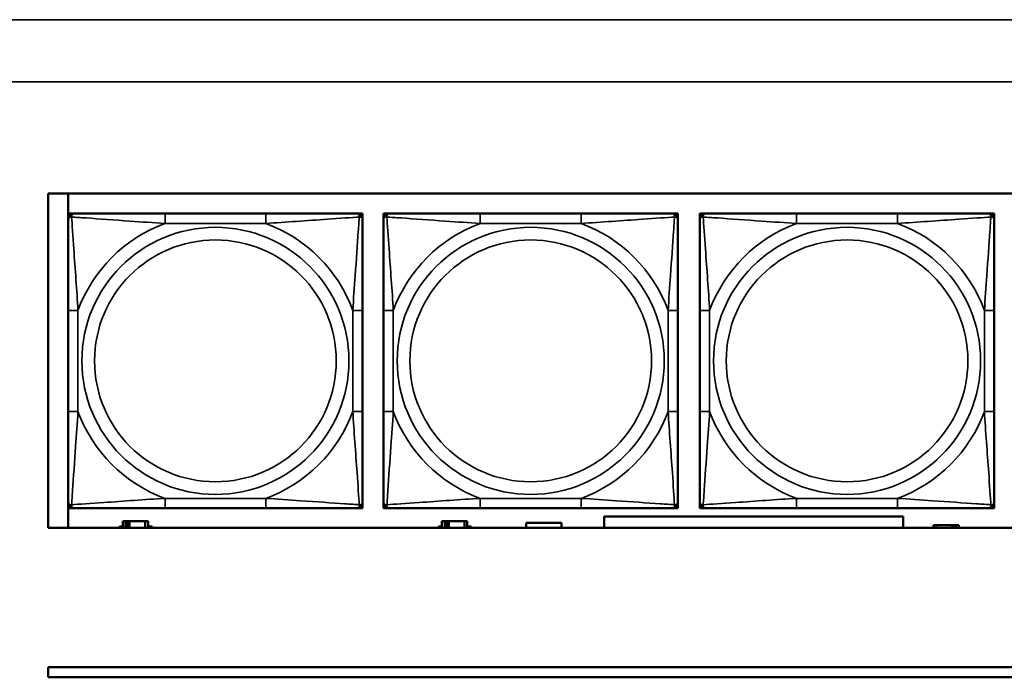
# Model space of a CAD drawing. Header units: inches. Extents: x 0.2 to 58.8, y 1.7 to 68.8.
# Tile 156 of 256: x 22.2 to 24.2, y 59 to 60.3. Entities that reach past the tile are written whole.
import ezdxf

# ---------------------------------------------------------------- set-up
doc = ezdxf.new("R2010")
doc.units = ezdxf.units.IN
doc.header["$MEASUREMENT"] = 0
doc.layers.add('Visible (ANSI)', color=7, linetype='Continuous', lineweight=50)
doc.layers.add('Visible Narrow (ANSI)', color=7, linetype='Continuous', lineweight=35)

msp = doc.modelspace()

# ---------------------------------------------------------------- linework, layer by layer
at = {"layer": 'Visible (ANSI)'}
for p, q in [((22.2594, 59.266), (22.2594, 59.9366)), ((22.2594, 59.9366), (27.3578, 59.9366)), ((22.2993, 59.266), (22.2993, 59.9366)), ((22.2994, 59.896), (22.3054, 59.896)), ((22.2994, 59.8901), (22.2994, 59.896)), ((22.3054, 59.896), (22.3113, 59.896)), ((22.6959, 59.896), (22.4936, 59.896)), ((22.8782, 59.896), (22.8841, 59.896)), ((22.8841, 59.896), (22.89, 59.896)), ((22.89, 59.896), (22.89, 59.8901)), ((22.9318, 59.896), (22.9377, 59.896)), ((22.9318, 59.8901), (22.9318, 59.896)), ((22.9377, 59.896), (22.9436, 59.896)), ((23.3283, 59.896), (23.126, 59.896)), ((23.5106, 59.896), (23.5165, 59.896)), ((23.5165, 59.896), (23.5224, 59.896)), ((23.5224, 59.896), (23.5224, 59.8901)), ((23.5663, 59.896), (23.5722, 59.896)), ((23.5663, 59.8901), (23.5663, 59.896)), ((23.5722, 59.896), (23.5781, 59.896)), ((23.9627, 59.896), (23.7604, 59.896)), ((24.145, 59.896), (24.1509, 59.896)), ((24.1509, 59.896), (24.1568, 59.896)), ((24.1568, 59.896), (24.1568, 59.8901)), ((22.2994, 59.8842), (22.2994, 59.8901)), ((22.89, 59.8901), (22.89, 59.8842)), ((22.9318, 59.8842), (22.9318, 59.8901)), ((23.5224, 59.8901), (23.5224, 59.8842)), ((23.5663, 59.8842), (23.5663, 59.8901)), ((24.1568, 59.8901), (24.1568, 59.8842)), ((22.2994, 59.7018), (22.2994, 59.4995)), ((22.89, 59.4995), (22.89, 59.7018)), ((22.9318, 59.7018), (22.9318, 59.4995)), ((23.5224, 59.4995), (23.5224, 59.7018)), ((23.5663, 59.7018), (23.5663, 59.4995)), ((24.1568, 59.4995), (24.1568, 59.7018)), ((22.2994, 59.3113), (22.2994, 59.3172)), ((22.2994, 59.3054), (22.2994, 59.3113)), ((22.3054, 59.3054), (22.2994, 59.3054)), ((22.3113, 59.3054), (22.3054, 59.3054)), ((22.4936, 59.3054), (22.6959, 59.3054)), ((22.8841, 59.3054), (22.8782, 59.3054)), ((22.89, 59.3054), (22.8841, 59.3054)), ((22.89, 59.3172), (22.89, 59.3113)), ((22.89, 59.3113), (22.89, 59.3054)), ((22.9318, 59.3113), (22.9318, 59.3172)), ((22.9318, 59.3054), (22.9318, 59.3113)), ((22.9377, 59.3054), (22.9318, 59.3054)), ((22.9436, 59.3054), (22.9377, 59.3054)), ((23.126, 59.3054), (23.3283, 59.3054)), ((23.5165, 59.3054), (23.5106, 59.3054)), ((23.5224, 59.3054), (23.5165, 59.3054)), ((23.5224, 59.3172), (23.5224, 59.3113)), ((23.5224, 59.3113), (23.5224, 59.3054)), ((23.5663, 59.3113), (23.5663, 59.3172)), ((23.5663, 59.3054), (23.5663, 59.3113)), ((23.5722, 59.3054), (23.5663, 59.3054)), ((23.5781, 59.3054), (23.5722, 59.3054)), ((23.7604, 59.3054), (23.9627, 59.3054)), ((24.1509, 59.3054), (24.145, 59.3054)), ((24.1568, 59.3054), (24.1509, 59.3054)), ((24.1568, 59.3172), (24.1568, 59.3113)), ((24.1568, 59.3113), (24.1568, 59.3054)), ((23.3743, 59.266), (23.3743, 59.2888)), ((23.3743, 59.2888), (23.9743, 59.2888)), ((23.9743, 59.2888), (23.9743, 59.266)), ((27.3578, 59.266), (22.2594, 59.266)), ((22.4024, 59.266), (22.4024, 59.2688)), ((22.4024, 59.2688), (22.4088, 59.2688)), ((22.4147, 59.2793), (22.4088, 59.2793)), ((22.4088, 59.2793), (22.4088, 59.266)), ((22.4147, 59.2793), (22.4186, 59.2793)), ((22.4147, 59.266), (22.4147, 59.2793)), ((22.4186, 59.266), (22.4186, 59.2793)), ((22.4186, 59.2793), (22.4227, 59.2793)), ((22.4227, 59.2793), (22.4227, 59.266)), ((22.4227, 59.2793), (22.454, 59.2793)), ((22.454, 59.2793), (22.454, 59.266)), ((22.4598, 59.2793), (22.454, 59.2793)), ((22.4598, 59.266), (22.4598, 59.2793)), ((22.4598, 59.2688), (22.4679, 59.2688)), ((22.4679, 59.2688), (22.4679, 59.266)), ((23.0424, 59.266), (23.0424, 59.2688)), ((23.0424, 59.2688), (23.0488, 59.2688)), ((23.0547, 59.2793), (23.0488, 59.2793)), ((23.0488, 59.2793), (23.0488, 59.266)), ((23.0547, 59.2793), (23.0586, 59.2793)), ((23.0547, 59.266), (23.0547, 59.2793)), ((23.0586, 59.266), (23.0586, 59.2793)), ((23.0586, 59.2793), (23.0627, 59.2793)), ((23.0627, 59.2793), (23.0627, 59.266)), ((23.0627, 59.2793), (23.094, 59.2793)), ((23.094, 59.2793), (23.094, 59.266)), ((23.0998, 59.2793), (23.094, 59.2793)), ((23.0998, 59.266), (23.0998, 59.2793)), ((23.0998, 59.2688), (23.1079, 59.2688)), ((23.1079, 59.2688), (23.1079, 59.266)), ((23.2178, 59.266), (23.2178, 59.2763)), ((23.2178, 59.2763), (23.2888, 59.2763)), ((23.2888, 59.2763), (23.2888, 59.266)), ((24.0407, 59.2713), (24.0348, 59.2713)), ((24.0348, 59.2713), (24.0348, 59.266)), ((24.0407, 59.2713), (24.072, 59.2713)), ((24.0407, 59.266), (24.0407, 59.2713)), ((24.072, 59.266), (24.072, 59.2713)), ((24.072, 59.2713), (24.076, 59.2713)), ((24.076, 59.2713), (24.076, 59.266)), ((24.076, 59.2713), (24.08, 59.2713)), ((24.0858, 59.2713), (24.08, 59.2713)), ((24.08, 59.2713), (24.08, 59.266)), ((24.0858, 59.266), (24.0858, 59.2713)), ((22.2594, 58.9863), (29.6465, 58.9863)), ((22.2594, 58.9663), (22.2594, 58.9863)), ((29.6465, 58.9663), (22.2594, 58.9663))]:
    msp.add_line(p, q, dxfattribs=at)
for centre, radius, start, end in [((22.3054, 59.8901), 0.00591, 90, 180), ((22.3113, 59.8842), 0.0118, 90, 180), ((22.8782, 59.8842), 0.0118, 0, 90), ((22.8841, 59.8901), 0.00591, 0, 90), ((22.9377, 59.8901), 0.00591, 90, 180), ((22.9436, 59.8842), 0.0118, 90, 180), ((23.5106, 59.8842), 0.0118, 0, 90), ((23.5165, 59.8901), 0.00591, 0, 90), ((23.5722, 59.8901), 0.00591, 90, 180), ((23.5781, 59.8842), 0.0118, 90, 180), ((24.145, 59.8842), 0.0118, 0, 90), ((24.1509, 59.8901), 0.00591, 0, 90), ((22.3113, 59.3172), 0.0118, 180, 270), ((22.3054, 59.3113), 0.00591, 180, 270), ((22.8782, 59.3172), 0.0118, 270, 0), ((22.8841, 59.3113), 0.00591, 270, 0), ((22.9436, 59.3172), 0.0118, 180, 270), ((22.9377, 59.3113), 0.00591, 180, 270), ((23.5106, 59.3172), 0.0118, 270, 0), ((23.5165, 59.3113), 0.00591, 270, 0), ((23.5781, 59.3172), 0.0118, 180, 270), ((23.5722, 59.3113), 0.00591, 180, 270), ((24.145, 59.3172), 0.0118, 270, 0), ((24.1509, 59.3113), 0.00591, 270, 0)]:
    msp.add_arc(centre, radius, start, end, dxfattribs=at)
for points, knots in [([(22.4936, 59.896), (22.4699, 59.896), (22.4459, 59.896), (22.4226, 59.896), (22.3919, 59.896), (22.361, 59.896), (22.3378, 59.896), (22.3257, 59.896), (22.3161, 59.896), (22.3113, 59.896)], [0.2569537, 0.2569537, 0.2569537, 0.2569537, 0.4371919, 0.4371919, 0.4371919, 0.6739428, 0.6739428, 0.6739428, 0.7963818, 0.7963818, 0.7963818, 0.7963818]), ([(22.8782, 59.896), (22.8725, 59.896), (22.86, 59.896), (22.8447, 59.896), (22.8213, 59.896), (22.7922, 59.896), (22.7631, 59.896), (22.7409, 59.896), (22.7183, 59.896), (22.6959, 59.896)], [-0.7968224, -0.7968224, -0.7968224, -0.7968224, -0.6514613, -0.6514613, -0.6514613, -0.427691, -0.427691, -0.427691, -0.2569517, -0.2569517, -0.2569517, -0.2569517]), ([(23.126, 59.896), (23.1023, 59.896), (23.0783, 59.896), (23.0549, 59.896), (23.0243, 59.896), (22.9934, 59.896), (22.9701, 59.896), (22.9581, 59.896), (22.9485, 59.896), (22.9436, 59.896)], [0.2569537, 0.2569537, 0.2569537, 0.2569537, 0.4371919, 0.4371919, 0.4371919, 0.6739428, 0.6739428, 0.6739428, 0.7963818, 0.7963818, 0.7963818, 0.7963818]), ([(23.5106, 59.896), (23.5048, 59.896), (23.4923, 59.896), (23.4771, 59.896), (23.4537, 59.896), (23.4246, 59.896), (23.3955, 59.896), (23.3733, 59.896), (23.3507, 59.896), (23.3283, 59.896)], [-0.7968224, -0.7968224, -0.7968224, -0.7968224, -0.6514613, -0.6514613, -0.6514613, -0.427691, -0.427691, -0.427691, -0.2569517, -0.2569517, -0.2569517, -0.2569517]), ([(23.7604, 59.896), (23.7367, 59.896), (23.7128, 59.896), (23.6894, 59.896), (23.6587, 59.896), (23.6278, 59.896), (23.6046, 59.896), (23.5926, 59.896), (23.5829, 59.896), (23.5781, 59.896)], [0.2569537, 0.2569537, 0.2569537, 0.2569537, 0.4371919, 0.4371919, 0.4371919, 0.6739428, 0.6739428, 0.6739428, 0.7963818, 0.7963818, 0.7963818, 0.7963818]), ([(24.145, 59.896), (24.1393, 59.896), (24.1268, 59.896), (24.1116, 59.896), (24.0881, 59.896), (24.059, 59.896), (24.0299, 59.896), (24.0078, 59.896), (23.9851, 59.896), (23.9627, 59.896)], [-0.7968224, -0.7968224, -0.7968224, -0.7968224, -0.6514613, -0.6514613, -0.6514613, -0.427691, -0.427691, -0.427691, -0.2569517, -0.2569517, -0.2569517, -0.2569517]), ([(22.2994, 59.8842), (22.2994, 59.8784), (22.2994, 59.8659), (22.2994, 59.8507), (22.2994, 59.8273), (22.2994, 59.7982), (22.2994, 59.7691), (22.2994, 59.7469), (22.2994, 59.7243), (22.2994, 59.7018)], [-0.7968224, -0.7968224, -0.7968224, -0.7968224, -0.6514613, -0.6514613, -0.6514613, -0.427691, -0.427691, -0.427691, -0.2569517, -0.2569517, -0.2569517, -0.2569517]), ([(22.89, 59.7018), (22.89, 59.7255), (22.89, 59.7495), (22.89, 59.7729), (22.89, 59.8035), (22.89, 59.8344), (22.89, 59.8577), (22.89, 59.8697), (22.89, 59.8793), (22.89, 59.8842)], [0.2569537, 0.2569537, 0.2569537, 0.2569537, 0.4371919, 0.4371919, 0.4371919, 0.6739428, 0.6739428, 0.6739428, 0.7963818, 0.7963818, 0.7963818, 0.7963818]), ([(22.9318, 59.8842), (22.9318, 59.8784), (22.9318, 59.8659), (22.9318, 59.8507), (22.9318, 59.8273), (22.9318, 59.7982), (22.9318, 59.7691), (22.9318, 59.7469), (22.9318, 59.7243), (22.9318, 59.7018)], [-0.7968224, -0.7968224, -0.7968224, -0.7968224, -0.6514613, -0.6514613, -0.6514613, -0.427691, -0.427691, -0.427691, -0.2569517, -0.2569517, -0.2569517, -0.2569517]), ([(23.5224, 59.7018), (23.5224, 59.7255), (23.5224, 59.7495), (23.5224, 59.7729), (23.5224, 59.8035), (23.5224, 59.8344), (23.5224, 59.8577), (23.5224, 59.8697), (23.5224, 59.8793), (23.5224, 59.8842)], [0.2569537, 0.2569537, 0.2569537, 0.2569537, 0.4371919, 0.4371919, 0.4371919, 0.6739428, 0.6739428, 0.6739428, 0.7963818, 0.7963818, 0.7963818, 0.7963818]), ([(23.5663, 59.8842), (23.5663, 59.8784), (23.5663, 59.8659), (23.5663, 59.8507), (23.5663, 59.8273), (23.5663, 59.7982), (23.5663, 59.7691), (23.5663, 59.7469), (23.5663, 59.7243), (23.5663, 59.7018)], [-0.7968224, -0.7968224, -0.7968224, -0.7968224, -0.6514613, -0.6514613, -0.6514613, -0.427691, -0.427691, -0.427691, -0.2569517, -0.2569517, -0.2569517, -0.2569517]), ([(24.1568, 59.7018), (24.1568, 59.7255), (24.1568, 59.7495), (24.1568, 59.7729), (24.1568, 59.8035), (24.1568, 59.8344), (24.1568, 59.8577), (24.1568, 59.8697), (24.1568, 59.8793), (24.1568, 59.8842)], [0.2569537, 0.2569537, 0.2569537, 0.2569537, 0.4371919, 0.4371919, 0.4371919, 0.6739428, 0.6739428, 0.6739428, 0.7963818, 0.7963818, 0.7963818, 0.7963818]), ([(22.2994, 59.4995), (22.2994, 59.4759), (22.2994, 59.4519), (22.2994, 59.4285), (22.2994, 59.3978), (22.2994, 59.367), (22.2994, 59.3437), (22.2994, 59.3317), (22.2994, 59.3221), (22.2994, 59.3172)], [0.2569537, 0.2569537, 0.2569537, 0.2569537, 0.4371919, 0.4371919, 0.4371919, 0.6739428, 0.6739428, 0.6739428, 0.7963818, 0.7963818, 0.7963818, 0.7963818]), ([(22.89, 59.3172), (22.89, 59.323), (22.89, 59.3355), (22.89, 59.3507), (22.89, 59.3741), (22.89, 59.4032), (22.89, 59.4323), (22.89, 59.4545), (22.89, 59.4771), (22.89, 59.4995)], [-0.7968224, -0.7968224, -0.7968224, -0.7968224, -0.6514613, -0.6514613, -0.6514613, -0.427691, -0.427691, -0.427691, -0.2569517, -0.2569517, -0.2569517, -0.2569517]), ([(22.9318, 59.4995), (22.9318, 59.4759), (22.9318, 59.4519), (22.9318, 59.4285), (22.9318, 59.3978), (22.9318, 59.367), (22.9318, 59.3437), (22.9318, 59.3317), (22.9318, 59.3221), (22.9318, 59.3172)], [0.2569537, 0.2569537, 0.2569537, 0.2569537, 0.4371919, 0.4371919, 0.4371919, 0.6739428, 0.6739428, 0.6739428, 0.7963818, 0.7963818, 0.7963818, 0.7963818]), ([(23.5224, 59.3172), (23.5224, 59.323), (23.5224, 59.3355), (23.5224, 59.3507), (23.5224, 59.3741), (23.5224, 59.4032), (23.5224, 59.4323), (23.5224, 59.4545), (23.5224, 59.4771), (23.5224, 59.4995)], [-0.7968224, -0.7968224, -0.7968224, -0.7968224, -0.6514613, -0.6514613, -0.6514613, -0.427691, -0.427691, -0.427691, -0.2569517, -0.2569517, -0.2569517, -0.2569517]), ([(23.5663, 59.4995), (23.5663, 59.4759), (23.5663, 59.4519), (23.5663, 59.4285), (23.5663, 59.3978), (23.5663, 59.367), (23.5663, 59.3437), (23.5663, 59.3317), (23.5663, 59.3221), (23.5663, 59.3172)], [0.2569537, 0.2569537, 0.2569537, 0.2569537, 0.4371919, 0.4371919, 0.4371919, 0.6739428, 0.6739428, 0.6739428, 0.7963818, 0.7963818, 0.7963818, 0.7963818]), ([(24.1568, 59.3172), (24.1568, 59.323), (24.1568, 59.3355), (24.1568, 59.3507), (24.1568, 59.3741), (24.1568, 59.4032), (24.1568, 59.4323), (24.1568, 59.4545), (24.1568, 59.4771), (24.1568, 59.4995)], [-0.7968224, -0.7968224, -0.7968224, -0.7968224, -0.6514613, -0.6514613, -0.6514613, -0.427691, -0.427691, -0.427691, -0.2569517, -0.2569517, -0.2569517, -0.2569517]), ([(22.3113, 59.3054), (22.317, 59.3054), (22.3295, 59.3054), (22.3447, 59.3054), (22.3681, 59.3054), (22.3972, 59.3054), (22.4263, 59.3054), (22.4485, 59.3054), (22.4712, 59.3054), (22.4936, 59.3054)], [-0.7968224, -0.7968224, -0.7968224, -0.7968224, -0.6514613, -0.6514613, -0.6514613, -0.427691, -0.427691, -0.427691, -0.2569517, -0.2569517, -0.2569517, -0.2569517]), ([(22.6959, 59.3054), (22.7195, 59.3054), (22.7435, 59.3054), (22.7669, 59.3054), (22.7976, 59.3054), (22.8284, 59.3054), (22.8517, 59.3054), (22.8637, 59.3054), (22.8733, 59.3054), (22.8782, 59.3054)], [0.2569537, 0.2569537, 0.2569537, 0.2569537, 0.4371919, 0.4371919, 0.4371919, 0.6739428, 0.6739428, 0.6739428, 0.7963818, 0.7963818, 0.7963818, 0.7963818]), ([(22.9436, 59.3054), (22.9494, 59.3054), (22.9619, 59.3054), (22.9771, 59.3054), (23.0005, 59.3054), (23.0296, 59.3054), (23.0587, 59.3054), (23.0809, 59.3054), (23.1035, 59.3054), (23.126, 59.3054)], [-0.7968224, -0.7968224, -0.7968224, -0.7968224, -0.6514613, -0.6514613, -0.6514613, -0.427691, -0.427691, -0.427691, -0.2569517, -0.2569517, -0.2569517, -0.2569517]), ([(23.3283, 59.3054), (23.3519, 59.3054), (23.3759, 59.3054), (23.3993, 59.3054), (23.4299, 59.3054), (23.4608, 59.3054), (23.4841, 59.3054), (23.4961, 59.3054), (23.5057, 59.3054), (23.5106, 59.3054)], [0.2569537, 0.2569537, 0.2569537, 0.2569537, 0.4371919, 0.4371919, 0.4371919, 0.6739428, 0.6739428, 0.6739428, 0.7963818, 0.7963818, 0.7963818, 0.7963818]), ([(23.5781, 59.3054), (23.5838, 59.3054), (23.5963, 59.3054), (23.6115, 59.3054), (23.635, 59.3054), (23.6641, 59.3054), (23.6932, 59.3054), (23.7153, 59.3054), (23.738, 59.3054), (23.7604, 59.3054)], [-0.7968224, -0.7968224, -0.7968224, -0.7968224, -0.6514613, -0.6514613, -0.6514613, -0.427691, -0.427691, -0.427691, -0.2569517, -0.2569517, -0.2569517, -0.2569517]), ([(23.9627, 59.3054), (23.9864, 59.3054), (24.0103, 59.3054), (24.0337, 59.3054), (24.0644, 59.3054), (24.0953, 59.3054), (24.1185, 59.3054), (24.1305, 59.3054), (24.1402, 59.3054), (24.145, 59.3054)], [0.2569537, 0.2569537, 0.2569537, 0.2569537, 0.4371919, 0.4371919, 0.4371919, 0.6739428, 0.6739428, 0.6739428, 0.7963818, 0.7963818, 0.7963818, 0.7963818])]:
    msp.add_open_spline(points, degree=3, knots=knots, dxfattribs=at)
at = {"layer": 'Visible Narrow (ANSI)'}
for p, q in [((21.4369, 60.2848), (53.1829, 60.2848)), ((53.1829, 60.16), (21.4369, 60.16)), ((22.4936, 59.896), (22.4936, 59.8763)), ((22.6959, 59.896), (22.6959, 59.8763)), ((23.126, 59.896), (23.126, 59.8763)), ((23.3283, 59.896), (23.3283, 59.8763)), ((23.7604, 59.896), (23.7604, 59.8763)), ((23.9627, 59.896), (23.9627, 59.8763)), ((22.4936, 59.8763), (22.6959, 59.8763)), ((23.126, 59.8763), (23.3283, 59.8763)), ((23.7604, 59.8763), (23.9627, 59.8763)), ((22.2994, 59.7018), (22.3191, 59.7018)), ((22.3191, 59.4995), (22.3191, 59.7018)), ((22.8703, 59.7018), (22.8703, 59.4995)), ((22.89, 59.7018), (22.8703, 59.7018)), ((22.9318, 59.7018), (22.9515, 59.7018)), ((22.9515, 59.4995), (22.9515, 59.7018)), ((23.5027, 59.7018), (23.5027, 59.4995)), ((23.5224, 59.7018), (23.5027, 59.7018)), ((23.5663, 59.7018), (23.586, 59.7018)), ((23.586, 59.4995), (23.586, 59.7018)), ((24.1371, 59.7018), (24.1371, 59.4995)), ((24.1568, 59.7018), (24.1371, 59.7018)), ((22.2994, 59.4995), (22.3191, 59.4995)), ((22.89, 59.4995), (22.8703, 59.4995)), ((22.9318, 59.4995), (22.9515, 59.4995)), ((23.5224, 59.4995), (23.5027, 59.4995)), ((23.5663, 59.4995), (23.586, 59.4995)), ((24.1568, 59.4995), (24.1371, 59.4995)), ((22.6959, 59.3251), (22.4936, 59.3251)), ((22.4936, 59.3054), (22.4936, 59.3251)), ((22.6959, 59.3054), (22.6959, 59.3251)), ((23.3283, 59.3251), (23.126, 59.3251)), ((23.126, 59.3054), (23.126, 59.3251)), ((23.3283, 59.3054), (23.3283, 59.3251)), ((23.9627, 59.3251), (23.7604, 59.3251)), ((23.7604, 59.3054), (23.7604, 59.3251)), ((23.9627, 59.3054), (23.9627, 59.3251))]:
    msp.add_line(p, q, dxfattribs=at)
for centre, radius in [((22.5947, 59.6007), 0.2678), ((23.2271, 59.6007), 0.2678), ((23.8616, 59.6007), 0.2678), ((22.5947, 59.6007), 0.2424), ((23.2271, 59.6007), 0.2424), ((23.8616, 59.6007), 0.2424)]:
    msp.add_circle(centre, radius, dxfattribs=at)
for centre, start, end in [((22.5947, 59.6007), 110.1547, 159.8453), ((22.5947, 59.6007), 20.1547, 69.8453), ((23.2271, 59.6007), 110.1547, 159.8453), ((23.2271, 59.6007), 20.1547, 69.8453), ((23.8616, 59.6007), 110.1547, 159.8453), ((23.8616, 59.6007), 20.1547, 69.8453), ((22.5947, 59.6007), 200.1547, 249.8453), ((22.5947, 59.6007), 290.1547, 339.8453), ((23.2271, 59.6007), 200.1547, 249.8453), ((23.2271, 59.6007), 290.1547, 339.8453), ((23.8616, 59.6007), 200.1547, 249.8453), ((23.8616, 59.6007), 290.1547, 339.8453)]:
    msp.add_arc(centre, 0.2936, start, end, dxfattribs=at)
for points, knots in [([(22.3063, 59.8891), (22.3063, 59.89), (22.3063, 59.8907), (22.3066, 59.8922), (22.3068, 59.8928), (22.3072, 59.8937), (22.3074, 59.8941), (22.3077, 59.8945), (22.3078, 59.8946), (22.3082, 59.8949), (22.3084, 59.8951), (22.3089, 59.8955), (22.3093, 59.8956), (22.3102, 59.8959), (22.3107, 59.896), (22.3113, 59.896)], [-0.00023197, -0.00023197, -0.00023197, -0.00023197, 0.00913095, 0.00913095, 0.01983142, 0.01983142, 0.02651922, 0.02651922, 0.02986312, 0.02986312, 0.03521335, 0.03521335, 0.04377373, 0.04377373, 0.0532704, 0.0532704, 0.0532704, 0.0532704]), ([(22.8782, 59.896), (22.8787, 59.896), (22.8792, 59.8959), (22.8801, 59.8956), (22.8805, 59.8955), (22.8811, 59.8951), (22.8813, 59.8949), (22.8816, 59.8946), (22.8817, 59.8945), (22.882, 59.8941), (22.8822, 59.8937), (22.8827, 59.8928), (22.8829, 59.8922), (22.8831, 59.8907), (22.8832, 59.89), (22.8831, 59.8891)], [-0.0532704, -0.0532704, -0.0532704, -0.0532704, -0.04377373, -0.04377373, -0.03521335, -0.03521335, -0.02986312, -0.02986312, -0.02651922, -0.02651922, -0.01983142, -0.01983142, -0.00913095, -0.00913095, 0.00023197, 0.00023197, 0.00023197, 0.00023197]), ([(22.9387, 59.8891), (22.9387, 59.89), (22.9387, 59.8907), (22.9389, 59.8922), (22.9391, 59.8928), (22.9396, 59.8937), (22.9398, 59.8941), (22.9401, 59.8945), (22.9402, 59.8946), (22.9405, 59.8949), (22.9407, 59.8951), (22.9413, 59.8955), (22.9417, 59.8956), (22.9426, 59.8959), (22.9431, 59.896), (22.9436, 59.896)], [-0.00023197, -0.00023197, -0.00023197, -0.00023197, 0.00913095, 0.00913095, 0.01983142, 0.01983142, 0.02651922, 0.02651922, 0.02986312, 0.02986312, 0.03521335, 0.03521335, 0.04377373, 0.04377373, 0.0532704, 0.0532704, 0.0532704, 0.0532704]), ([(23.5106, 59.896), (23.5111, 59.896), (23.5116, 59.8959), (23.5125, 59.8956), (23.5129, 59.8955), (23.5135, 59.8951), (23.5137, 59.8949), (23.514, 59.8946), (23.5141, 59.8945), (23.5144, 59.8941), (23.5146, 59.8937), (23.5151, 59.8928), (23.5153, 59.8922), (23.5155, 59.8907), (23.5155, 59.89), (23.5155, 59.8891)], [-0.0532704, -0.0532704, -0.0532704, -0.0532704, -0.04377373, -0.04377373, -0.03521335, -0.03521335, -0.02986312, -0.02986312, -0.02651922, -0.02651922, -0.01983142, -0.01983142, -0.00913095, -0.00913095, 0.00023197, 0.00023197, 0.00023197, 0.00023197]), ([(23.5731, 59.8891), (23.5731, 59.89), (23.5732, 59.8907), (23.5734, 59.8922), (23.5736, 59.8928), (23.574, 59.8937), (23.5742, 59.8941), (23.5746, 59.8945), (23.5747, 59.8946), (23.575, 59.8949), (23.5752, 59.8951), (23.5758, 59.8955), (23.5762, 59.8956), (23.577, 59.8959), (23.5776, 59.896), (23.5781, 59.896)], [-0.00023197, -0.00023197, -0.00023197, -0.00023197, 0.00913095, 0.00913095, 0.01983142, 0.01983142, 0.02651922, 0.02651922, 0.02986312, 0.02986312, 0.03521335, 0.03521335, 0.04377373, 0.04377373, 0.0532704, 0.0532704, 0.0532704, 0.0532704]), ([(24.145, 59.896), (24.1455, 59.896), (24.1461, 59.8959), (24.1469, 59.8956), (24.1473, 59.8955), (24.1479, 59.8951), (24.1481, 59.8949), (24.1484, 59.8946), (24.1485, 59.8945), (24.1489, 59.8941), (24.1491, 59.8937), (24.1495, 59.8928), (24.1497, 59.8922), (24.1499, 59.8907), (24.15, 59.89), (24.15, 59.8891)], [-0.0532704, -0.0532704, -0.0532704, -0.0532704, -0.04377373, -0.04377373, -0.03521335, -0.03521335, -0.02986312, -0.02986312, -0.02651922, -0.02651922, -0.01983142, -0.01983142, -0.00913095, -0.00913095, 0.00023197, 0.00023197, 0.00023197, 0.00023197]), ([(22.2994, 59.8842), (22.2994, 59.8847), (22.2995, 59.8852), (22.2998, 59.8861), (22.2999, 59.8865), (22.3003, 59.887), (22.3005, 59.8873), (22.3008, 59.8876), (22.3009, 59.8877), (22.3014, 59.888), (22.3017, 59.8882), (22.3026, 59.8886), (22.3033, 59.8889), (22.3047, 59.8891), (22.3055, 59.8891), (22.3063, 59.8891)], [-0.0532704, -0.0532704, -0.0532704, -0.0532704, -0.04377373, -0.04377373, -0.03521335, -0.03521335, -0.02986312, -0.02986312, -0.02651922, -0.02651922, -0.01983142, -0.01983142, -0.00913095, -0.00913095, 0.00023197, 0.00023197, 0.00023197, 0.00023197]), ([(22.3063, 59.8891), (22.3139, 59.8886), (22.324, 59.888), (22.361, 59.8855), (22.3927, 59.8832), (22.447, 59.8793), (22.4702, 59.8777), (22.4936, 59.8763)], [-0.7478145, -0.7478145, -0.7478145, -0.7478145, -0.6493253, -0.6493253, -0.427691, -0.427691, -0.2569537, -0.2569537, -0.2569537, -0.2569537]), ([(22.3191, 59.7018), (22.3167, 59.7423), (22.3134, 59.7847), (22.3088, 59.8503), (22.3072, 59.8748), (22.3063, 59.8891)], [0.2569517, 0.2569517, 0.2569517, 0.2569517, 0.5559983, 0.5559983, 0.7482818, 0.7482818, 0.7482818, 0.7482818]), ([(22.6959, 59.8763), (22.7363, 59.8787), (22.7787, 59.882), (22.8444, 59.8866), (22.8688, 59.8882), (22.8831, 59.8891)], [0.2569517, 0.2569517, 0.2569517, 0.2569517, 0.5559983, 0.5559983, 0.7482818, 0.7482818, 0.7482818, 0.7482818]), ([(22.8831, 59.8891), (22.8827, 59.8815), (22.882, 59.8715), (22.8795, 59.8344), (22.8772, 59.8027), (22.8734, 59.7484), (22.8717, 59.7252), (22.8703, 59.7018)], [-0.7478145, -0.7478145, -0.7478145, -0.7478145, -0.6493253, -0.6493253, -0.427691, -0.427691, -0.2569537, -0.2569537, -0.2569537, -0.2569537]), ([(22.8831, 59.8891), (22.884, 59.8891), (22.8847, 59.8891), (22.8862, 59.8889), (22.8868, 59.8886), (22.8878, 59.8882), (22.8881, 59.888), (22.8885, 59.8877), (22.8886, 59.8876), (22.8889, 59.8873), (22.8891, 59.887), (22.8895, 59.8865), (22.8897, 59.8861), (22.8899, 59.8852), (22.89, 59.8847), (22.89, 59.8842)], [-0.00023197, -0.00023197, -0.00023197, -0.00023197, 0.00913095, 0.00913095, 0.01983142, 0.01983142, 0.02651922, 0.02651922, 0.02986312, 0.02986312, 0.03521335, 0.03521335, 0.04377373, 0.04377373, 0.0532704, 0.0532704, 0.0532704, 0.0532704]), ([(22.9318, 59.8842), (22.9318, 59.8847), (22.9319, 59.8852), (22.9321, 59.8861), (22.9323, 59.8865), (22.9327, 59.887), (22.9329, 59.8873), (22.9332, 59.8876), (22.9333, 59.8877), (22.9337, 59.888), (22.9341, 59.8882), (22.935, 59.8886), (22.9356, 59.8889), (22.9371, 59.8891), (22.9378, 59.8891), (22.9387, 59.8891)], [-0.0532704, -0.0532704, -0.0532704, -0.0532704, -0.04377373, -0.04377373, -0.03521335, -0.03521335, -0.02986312, -0.02986312, -0.02651922, -0.02651922, -0.01983142, -0.01983142, -0.00913095, -0.00913095, 0.00023197, 0.00023197, 0.00023197, 0.00023197]), ([(22.9387, 59.8891), (22.9463, 59.8886), (22.9563, 59.888), (22.9934, 59.8855), (23.0251, 59.8832), (23.0794, 59.8793), (23.1026, 59.8777), (23.126, 59.8763)], [-0.7478145, -0.7478145, -0.7478145, -0.7478145, -0.6493253, -0.6493253, -0.427691, -0.427691, -0.2569537, -0.2569537, -0.2569537, -0.2569537]), ([(22.9515, 59.7018), (22.9491, 59.7423), (22.9458, 59.7847), (22.9412, 59.8503), (22.9396, 59.8748), (22.9387, 59.8891)], [0.2569517, 0.2569517, 0.2569517, 0.2569517, 0.5559983, 0.5559983, 0.7482818, 0.7482818, 0.7482818, 0.7482818]), ([(23.3283, 59.8763), (23.3687, 59.8787), (23.4111, 59.882), (23.4767, 59.8866), (23.5012, 59.8882), (23.5155, 59.8891)], [0.2569517, 0.2569517, 0.2569517, 0.2569517, 0.5559983, 0.5559983, 0.7482818, 0.7482818, 0.7482818, 0.7482818]), ([(23.5155, 59.8891), (23.515, 59.8815), (23.5144, 59.8715), (23.5119, 59.8344), (23.5096, 59.8027), (23.5057, 59.7484), (23.5041, 59.7252), (23.5027, 59.7018)], [-0.7478145, -0.7478145, -0.7478145, -0.7478145, -0.6493253, -0.6493253, -0.427691, -0.427691, -0.2569537, -0.2569537, -0.2569537, -0.2569537]), ([(23.5155, 59.8891), (23.5164, 59.8891), (23.5171, 59.8891), (23.5186, 59.8889), (23.5192, 59.8886), (23.5201, 59.8882), (23.5205, 59.888), (23.5209, 59.8877), (23.521, 59.8876), (23.5213, 59.8873), (23.5215, 59.887), (23.5219, 59.8865), (23.5221, 59.8861), (23.5223, 59.8852), (23.5224, 59.8847), (23.5224, 59.8842)], [-0.00023197, -0.00023197, -0.00023197, -0.00023197, 0.00913095, 0.00913095, 0.01983142, 0.01983142, 0.02651922, 0.02651922, 0.02986312, 0.02986312, 0.03521335, 0.03521335, 0.04377373, 0.04377373, 0.0532704, 0.0532704, 0.0532704, 0.0532704]), ([(23.5663, 59.8842), (23.5663, 59.8847), (23.5663, 59.8852), (23.5666, 59.8861), (23.5668, 59.8865), (23.5672, 59.887), (23.5673, 59.8873), (23.5676, 59.8876), (23.5678, 59.8877), (23.5682, 59.888), (23.5685, 59.8882), (23.5694, 59.8886), (23.5701, 59.8889), (23.5715, 59.8891), (23.5723, 59.8891), (23.5731, 59.8891)], [-0.0532704, -0.0532704, -0.0532704, -0.0532704, -0.04377373, -0.04377373, -0.03521335, -0.03521335, -0.02986312, -0.02986312, -0.02651922, -0.02651922, -0.01983142, -0.01983142, -0.00913095, -0.00913095, 0.00023197, 0.00023197, 0.00023197, 0.00023197]), ([(23.5731, 59.8891), (23.5808, 59.8886), (23.5908, 59.888), (23.6278, 59.8855), (23.6595, 59.8832), (23.7138, 59.8793), (23.737, 59.8777), (23.7604, 59.8763)], [-0.7478145, -0.7478145, -0.7478145, -0.7478145, -0.6493253, -0.6493253, -0.427691, -0.427691, -0.2569537, -0.2569537, -0.2569537, -0.2569537]), ([(23.586, 59.7018), (23.5836, 59.7423), (23.5803, 59.7847), (23.5757, 59.8503), (23.574, 59.8748), (23.5731, 59.8891)], [0.2569517, 0.2569517, 0.2569517, 0.2569517, 0.5559983, 0.5559983, 0.7482818, 0.7482818, 0.7482818, 0.7482818]), ([(23.9627, 59.8763), (24.0032, 59.8787), (24.0455, 59.882), (24.1112, 59.8866), (24.1356, 59.8882), (24.15, 59.8891)], [0.2569517, 0.2569517, 0.2569517, 0.2569517, 0.5559983, 0.5559983, 0.7482818, 0.7482818, 0.7482818, 0.7482818]), ([(24.15, 59.8891), (24.1495, 59.8815), (24.1488, 59.8715), (24.1464, 59.8344), (24.1441, 59.8027), (24.1402, 59.7484), (24.1385, 59.7252), (24.1371, 59.7018)], [-0.7478145, -0.7478145, -0.7478145, -0.7478145, -0.6493253, -0.6493253, -0.427691, -0.427691, -0.2569537, -0.2569537, -0.2569537, -0.2569537]), ([(24.15, 59.8891), (24.1508, 59.8891), (24.1516, 59.8891), (24.153, 59.8889), (24.1537, 59.8886), (24.1546, 59.8882), (24.1549, 59.888), (24.1553, 59.8877), (24.1555, 59.8876), (24.1558, 59.8873), (24.1559, 59.887), (24.1563, 59.8865), (24.1565, 59.8861), (24.1568, 59.8852), (24.1568, 59.8847), (24.1568, 59.8842)], [-0.00023197, -0.00023197, -0.00023197, -0.00023197, 0.00913095, 0.00913095, 0.01983142, 0.01983142, 0.02651922, 0.02651922, 0.02986312, 0.02986312, 0.03521335, 0.03521335, 0.04377373, 0.04377373, 0.0532704, 0.0532704, 0.0532704, 0.0532704]), ([(22.3063, 59.3123), (22.3068, 59.3199), (22.3074, 59.3299), (22.3099, 59.367), (22.3122, 59.3987), (22.3161, 59.4529), (22.3177, 59.4762), (22.3191, 59.4995)], [-0.7478145, -0.7478145, -0.7478145, -0.7478145, -0.6493253, -0.6493253, -0.427691, -0.427691, -0.2569537, -0.2569537, -0.2569537, -0.2569537]), ([(22.8703, 59.4995), (22.8727, 59.4591), (22.876, 59.4167), (22.8806, 59.351), (22.8822, 59.3266), (22.8831, 59.3123)], [0.2569517, 0.2569517, 0.2569517, 0.2569517, 0.5559983, 0.5559983, 0.7482818, 0.7482818, 0.7482818, 0.7482818]), ([(22.9387, 59.3123), (22.9392, 59.3199), (22.9398, 59.3299), (22.9423, 59.367), (22.9446, 59.3987), (22.9485, 59.4529), (22.9501, 59.4762), (22.9515, 59.4995)], [-0.7478145, -0.7478145, -0.7478145, -0.7478145, -0.6493253, -0.6493253, -0.427691, -0.427691, -0.2569537, -0.2569537, -0.2569537, -0.2569537]), ([(23.5027, 59.4995), (23.5051, 59.4591), (23.5084, 59.4167), (23.513, 59.351), (23.5146, 59.3266), (23.5155, 59.3123)], [0.2569517, 0.2569517, 0.2569517, 0.2569517, 0.5559983, 0.5559983, 0.7482818, 0.7482818, 0.7482818, 0.7482818]), ([(23.5731, 59.3123), (23.5736, 59.3199), (23.5743, 59.3299), (23.5767, 59.367), (23.579, 59.3987), (23.5829, 59.4529), (23.5846, 59.4762), (23.586, 59.4995)], [-0.7478145, -0.7478145, -0.7478145, -0.7478145, -0.6493253, -0.6493253, -0.427691, -0.427691, -0.2569537, -0.2569537, -0.2569537, -0.2569537]), ([(24.1371, 59.4995), (24.1395, 59.4591), (24.1428, 59.4167), (24.1474, 59.351), (24.1491, 59.3266), (24.15, 59.3123)], [0.2569517, 0.2569517, 0.2569517, 0.2569517, 0.5559983, 0.5559983, 0.7482818, 0.7482818, 0.7482818, 0.7482818]), ([(22.4936, 59.3251), (22.4531, 59.3227), (22.4107, 59.3194), (22.3451, 59.3148), (22.3207, 59.3132), (22.3063, 59.3123)], [0.2569517, 0.2569517, 0.2569517, 0.2569517, 0.5559983, 0.5559983, 0.7482818, 0.7482818, 0.7482818, 0.7482818]), ([(22.8831, 59.3123), (22.8755, 59.3128), (22.8655, 59.3134), (22.8284, 59.3159), (22.7967, 59.3182), (22.7425, 59.3221), (22.7192, 59.3237), (22.6959, 59.3251)], [-0.7478145, -0.7478145, -0.7478145, -0.7478145, -0.6493253, -0.6493253, -0.427691, -0.427691, -0.2569537, -0.2569537, -0.2569537, -0.2569537]), ([(23.126, 59.3251), (23.0855, 59.3227), (23.0431, 59.3194), (22.9775, 59.3148), (22.953, 59.3132), (22.9387, 59.3123)], [0.2569517, 0.2569517, 0.2569517, 0.2569517, 0.5559983, 0.5559983, 0.7482818, 0.7482818, 0.7482818, 0.7482818]), ([(23.5155, 59.3123), (23.5079, 59.3128), (23.4979, 59.3134), (23.4608, 59.3159), (23.4291, 59.3182), (23.3748, 59.3221), (23.3516, 59.3237), (23.3283, 59.3251)], [-0.7478145, -0.7478145, -0.7478145, -0.7478145, -0.6493253, -0.6493253, -0.427691, -0.427691, -0.2569537, -0.2569537, -0.2569537, -0.2569537]), ([(23.7604, 59.3251), (23.7199, 59.3227), (23.6776, 59.3194), (23.6119, 59.3148), (23.5875, 59.3132), (23.5731, 59.3123)], [0.2569517, 0.2569517, 0.2569517, 0.2569517, 0.5559983, 0.5559983, 0.7482818, 0.7482818, 0.7482818, 0.7482818]), ([(24.15, 59.3123), (24.1423, 59.3128), (24.1323, 59.3134), (24.0953, 59.3159), (24.0636, 59.3182), (24.0093, 59.3221), (23.9861, 59.3237), (23.9627, 59.3251)], [-0.7478145, -0.7478145, -0.7478145, -0.7478145, -0.6493253, -0.6493253, -0.427691, -0.427691, -0.2569537, -0.2569537, -0.2569537, -0.2569537]), ([(22.3063, 59.3123), (22.3055, 59.3123), (22.3047, 59.3123), (22.3033, 59.3125), (22.3026, 59.3127), (22.3017, 59.3132), (22.3014, 59.3134), (22.3009, 59.3137), (22.3008, 59.3138), (22.3005, 59.3141), (22.3003, 59.3143), (22.2999, 59.3149), (22.2998, 59.3153), (22.2995, 59.3162), (22.2994, 59.3167), (22.2994, 59.3172)], [-0.00023197, -0.00023197, -0.00023197, -0.00023197, 0.00913095, 0.00913095, 0.01983142, 0.01983142, 0.02651922, 0.02651922, 0.02986312, 0.02986312, 0.03521335, 0.03521335, 0.04377373, 0.04377373, 0.0532704, 0.0532704, 0.0532704, 0.0532704]), ([(22.3113, 59.3054), (22.3107, 59.3054), (22.3102, 59.3055), (22.3093, 59.3057), (22.3089, 59.3059), (22.3084, 59.3063), (22.3082, 59.3065), (22.3078, 59.3068), (22.3077, 59.3069), (22.3074, 59.3073), (22.3072, 59.3076), (22.3068, 59.3086), (22.3066, 59.3092), (22.3063, 59.3107), (22.3063, 59.3114), (22.3063, 59.3123)], [-0.0532704, -0.0532704, -0.0532704, -0.0532704, -0.04377373, -0.04377373, -0.03521335, -0.03521335, -0.02986312, -0.02986312, -0.02651922, -0.02651922, -0.01983142, -0.01983142, -0.00913095, -0.00913095, 0.00023197, 0.00023197, 0.00023197, 0.00023197]), ([(22.8831, 59.3123), (22.8832, 59.3114), (22.8831, 59.3107), (22.8829, 59.3092), (22.8827, 59.3086), (22.8822, 59.3076), (22.882, 59.3073), (22.8817, 59.3069), (22.8816, 59.3068), (22.8813, 59.3065), (22.8811, 59.3063), (22.8805, 59.3059), (22.8801, 59.3057), (22.8792, 59.3055), (22.8787, 59.3054), (22.8782, 59.3054)], [-0.00023197, -0.00023197, -0.00023197, -0.00023197, 0.00913095, 0.00913095, 0.01983142, 0.01983142, 0.02651922, 0.02651922, 0.02986312, 0.02986312, 0.03521335, 0.03521335, 0.04377373, 0.04377373, 0.0532704, 0.0532704, 0.0532704, 0.0532704]), ([(22.89, 59.3172), (22.89, 59.3167), (22.8899, 59.3162), (22.8897, 59.3153), (22.8895, 59.3149), (22.8891, 59.3143), (22.8889, 59.3141), (22.8886, 59.3138), (22.8885, 59.3137), (22.8881, 59.3134), (22.8878, 59.3132), (22.8868, 59.3127), (22.8862, 59.3125), (22.8847, 59.3123), (22.884, 59.3123), (22.8831, 59.3123)], [-0.0532704, -0.0532704, -0.0532704, -0.0532704, -0.04377373, -0.04377373, -0.03521335, -0.03521335, -0.02986312, -0.02986312, -0.02651922, -0.02651922, -0.01983142, -0.01983142, -0.00913095, -0.00913095, 0.00023197, 0.00023197, 0.00023197, 0.00023197]), ([(22.9387, 59.3123), (22.9378, 59.3123), (22.9371, 59.3123), (22.9356, 59.3125), (22.935, 59.3127), (22.9341, 59.3132), (22.9337, 59.3134), (22.9333, 59.3137), (22.9332, 59.3138), (22.9329, 59.3141), (22.9327, 59.3143), (22.9323, 59.3149), (22.9321, 59.3153), (22.9319, 59.3162), (22.9318, 59.3167), (22.9318, 59.3172)], [-0.00023197, -0.00023197, -0.00023197, -0.00023197, 0.00913095, 0.00913095, 0.01983142, 0.01983142, 0.02651922, 0.02651922, 0.02986312, 0.02986312, 0.03521335, 0.03521335, 0.04377373, 0.04377373, 0.0532704, 0.0532704, 0.0532704, 0.0532704]), ([(22.9436, 59.3054), (22.9431, 59.3054), (22.9426, 59.3055), (22.9417, 59.3057), (22.9413, 59.3059), (22.9407, 59.3063), (22.9405, 59.3065), (22.9402, 59.3068), (22.9401, 59.3069), (22.9398, 59.3073), (22.9396, 59.3076), (22.9391, 59.3086), (22.9389, 59.3092), (22.9387, 59.3107), (22.9387, 59.3114), (22.9387, 59.3123)], [-0.0532704, -0.0532704, -0.0532704, -0.0532704, -0.04377373, -0.04377373, -0.03521335, -0.03521335, -0.02986312, -0.02986312, -0.02651922, -0.02651922, -0.01983142, -0.01983142, -0.00913095, -0.00913095, 0.00023197, 0.00023197, 0.00023197, 0.00023197]), ([(23.5155, 59.3123), (23.5155, 59.3114), (23.5155, 59.3107), (23.5153, 59.3092), (23.5151, 59.3086), (23.5146, 59.3076), (23.5144, 59.3073), (23.5141, 59.3069), (23.514, 59.3068), (23.5137, 59.3065), (23.5135, 59.3063), (23.5129, 59.3059), (23.5125, 59.3057), (23.5116, 59.3055), (23.5111, 59.3054), (23.5106, 59.3054)], [-0.00023197, -0.00023197, -0.00023197, -0.00023197, 0.00913095, 0.00913095, 0.01983142, 0.01983142, 0.02651922, 0.02651922, 0.02986312, 0.02986312, 0.03521335, 0.03521335, 0.04377373, 0.04377373, 0.0532704, 0.0532704, 0.0532704, 0.0532704]), ([(23.5224, 59.3172), (23.5224, 59.3167), (23.5223, 59.3162), (23.5221, 59.3153), (23.5219, 59.3149), (23.5215, 59.3143), (23.5213, 59.3141), (23.521, 59.3138), (23.5209, 59.3137), (23.5205, 59.3134), (23.5201, 59.3132), (23.5192, 59.3127), (23.5186, 59.3125), (23.5171, 59.3123), (23.5164, 59.3123), (23.5155, 59.3123)], [-0.0532704, -0.0532704, -0.0532704, -0.0532704, -0.04377373, -0.04377373, -0.03521335, -0.03521335, -0.02986312, -0.02986312, -0.02651922, -0.02651922, -0.01983142, -0.01983142, -0.00913095, -0.00913095, 0.00023197, 0.00023197, 0.00023197, 0.00023197]), ([(23.5731, 59.3123), (23.5723, 59.3123), (23.5715, 59.3123), (23.5701, 59.3125), (23.5694, 59.3127), (23.5685, 59.3132), (23.5682, 59.3134), (23.5678, 59.3137), (23.5676, 59.3138), (23.5673, 59.3141), (23.5672, 59.3143), (23.5668, 59.3149), (23.5666, 59.3153), (23.5663, 59.3162), (23.5663, 59.3167), (23.5663, 59.3172)], [-0.00023197, -0.00023197, -0.00023197, -0.00023197, 0.00913095, 0.00913095, 0.01983142, 0.01983142, 0.02651922, 0.02651922, 0.02986312, 0.02986312, 0.03521335, 0.03521335, 0.04377373, 0.04377373, 0.0532704, 0.0532704, 0.0532704, 0.0532704]), ([(23.5781, 59.3054), (23.5776, 59.3054), (23.577, 59.3055), (23.5762, 59.3057), (23.5758, 59.3059), (23.5752, 59.3063), (23.575, 59.3065), (23.5747, 59.3068), (23.5746, 59.3069), (23.5742, 59.3073), (23.574, 59.3076), (23.5736, 59.3086), (23.5734, 59.3092), (23.5732, 59.3107), (23.5731, 59.3114), (23.5731, 59.3123)], [-0.0532704, -0.0532704, -0.0532704, -0.0532704, -0.04377373, -0.04377373, -0.03521335, -0.03521335, -0.02986312, -0.02986312, -0.02651922, -0.02651922, -0.01983142, -0.01983142, -0.00913095, -0.00913095, 0.00023197, 0.00023197, 0.00023197, 0.00023197]), ([(24.15, 59.3123), (24.15, 59.3114), (24.1499, 59.3107), (24.1497, 59.3092), (24.1495, 59.3086), (24.1491, 59.3076), (24.1489, 59.3073), (24.1485, 59.3069), (24.1484, 59.3068), (24.1481, 59.3065), (24.1479, 59.3063), (24.1473, 59.3059), (24.1469, 59.3057), (24.1461, 59.3055), (24.1455, 59.3054), (24.145, 59.3054)], [-0.00023197, -0.00023197, -0.00023197, -0.00023197, 0.00913095, 0.00913095, 0.01983142, 0.01983142, 0.02651922, 0.02651922, 0.02986312, 0.02986312, 0.03521335, 0.03521335, 0.04377373, 0.04377373, 0.0532704, 0.0532704, 0.0532704, 0.0532704]), ([(24.1568, 59.3172), (24.1568, 59.3167), (24.1568, 59.3162), (24.1565, 59.3153), (24.1563, 59.3149), (24.1559, 59.3143), (24.1558, 59.3141), (24.1555, 59.3138), (24.1553, 59.3137), (24.1549, 59.3134), (24.1546, 59.3132), (24.1537, 59.3127), (24.153, 59.3125), (24.1516, 59.3123), (24.1508, 59.3123), (24.15, 59.3123)], [-0.0532704, -0.0532704, -0.0532704, -0.0532704, -0.04377373, -0.04377373, -0.03521335, -0.03521335, -0.02986312, -0.02986312, -0.02651922, -0.02651922, -0.01983142, -0.01983142, -0.00913095, -0.00913095, 0.00023197, 0.00023197, 0.00023197, 0.00023197])]:
    msp.add_open_spline(points, degree=3, knots=knots, dxfattribs=at)

doc.saveas('drawing.dxf')
